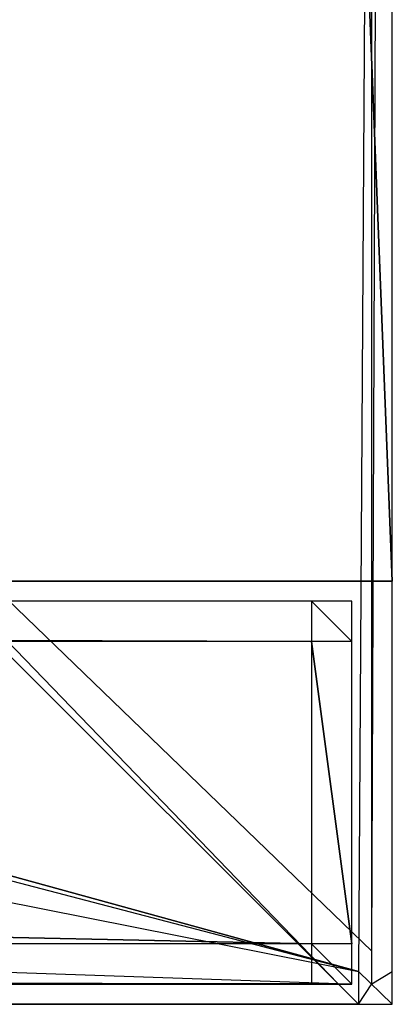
# Model space of a CAD drawing. Extents: x 0 to 1.4, y -0.5 to 0.
# Tile 19 of 22: x 1.3815 to 1.4, y -0.5 to -0.4511. Entities that reach past the tile are written whole.
import ezdxf

# ---------------------------------------------------------------- set-up
doc = ezdxf.new("R2010")
doc.units = 0
for name, color, linetype in [('L28_PLATTE_LEGATO_N_B14400__0__', 7, 'CONTINUOUS'), ('L8_FRONT_LEGATO_S2S2_X_3400__Y_', 7, 'CONTINUOUS'), ('L9_KORPUS_LEGATO_SE_X_190__Y_47', 7, 'CONTINUOUS')]:
    doc.layers.add(name, color=color, linetype=linetype)

msp = doc.modelspace()

# ---------------------------------------------------------------- linework, layer by layer
at = {"layer": 'L28_PLATTE_LEGATO_N_B14400__0__', "color": 8}
for points, invisible_edges in [([(1.398322, -0.498375, 0.38), (0.00192, -0.220523, 0.38), (0.00192, -0.498375, 0.38), (1.398322, -0.498375, 0.38)], 13), ([(0.00192, -0.220523, 0.38), (1.398322, -0.498375, 0.38), (0.682226, -0.311054, 0.38), (0.00192, -0.220523, 0.38)], 10), ([(0.790764, -0.23853, 0.38), (1.398322, -0.498375, 0.38), (0.792538, -0.220523, 0.38), (0.790764, -0.23853, 0.38)], 15), ([(0.792538, -0.220523, 0.38), (1.398322, -0.498375, 0.38), (1.398322, -0.220523, 0.38), (0.792538, -0.220523, 0.38)], 15), ([(1.351959, -0.450334, 0.343069), (1.398987, -0.220523, 0.372564), (1.398987, -0.497362, 0.372564), (1.351959, -0.450334, 0.343069)], 14), ([(1.398322, -0.498375, 0.38), (1.4, -0.220523, 0.38), (1.398322, -0.220523, 0.38), (1.398322, -0.498375, 0.38)], 13), ([(1.4, -0.220523, 0.38), (1.398322, -0.498375, 0.38), (1.4, -0.498375, 0.38), (1.4, -0.220523, 0.38)], 14), ([(1.4, -0.220523, 0.3732), (1.398987, -0.497362, 0.372564), (1.398987, -0.220523, 0.372564), (1.4, -0.220523, 0.3732)], 13), ([(1.398987, -0.497362, 0.372564), (1.4, -0.220523, 0.3732), (1.4, -0.498375, 0.3732), (1.398987, -0.497362, 0.372564)], 14), ([(1.4, -0.220523, 0.378361), (1.4, -0.498375, 0.38), (1.4, -0.498375, 0.378361), (1.4, -0.220523, 0.378361)], 13), ([(1.4, -0.498375, 0.38), (1.4, -0.220523, 0.378361), (1.4, -0.220523, 0.38), (1.4, -0.498375, 0.38)], 14), ([(1.4, -0.220523, 0.3732), (1.4, -0.498375, 0.374378), (1.4, -0.498375, 0.3732), (1.4, -0.220523, 0.3732)], 13), ([(1.4, -0.498375, 0.374378), (1.4, -0.220523, 0.3732), (1.4, -0.220523, 0.374378), (1.4, -0.498375, 0.374378)], 14), ([(1.4, -0.220523, 0.374378), (1.4, -0.498375, 0.378361), (1.4, -0.498375, 0.374378), (1.4, -0.220523, 0.374378)], 13), ([(1.4, -0.498375, 0.378361), (1.4, -0.220523, 0.374378), (1.4, -0.220523, 0.378361), (1.4, -0.498375, 0.378361)], 14), ([(0.785512, -0.255846, 0.38), (1.398322, -0.498375, 0.38), (0.790764, -0.23853, 0.38), (0.785512, -0.255846, 0.38)], 15), ([(0.776982, -0.271804, 0.38), (1.398322, -0.498375, 0.38), (0.785512, -0.255846, 0.38), (0.776982, -0.271804, 0.38)], 15), ([(0.765503, -0.285792, 0.38), (1.398322, -0.498375, 0.38), (0.776982, -0.271804, 0.38), (0.765503, -0.285792, 0.38)], 15), ([(0.751515, -0.297271, 0.38), (1.398322, -0.498375, 0.38), (0.765503, -0.285792, 0.38), (0.751515, -0.297271, 0.38)], 15), ([(0.735557, -0.305801, 0.38), (1.398322, -0.498375, 0.38), (0.751515, -0.297271, 0.38), (0.735557, -0.305801, 0.38)], 15), ([(0.718241, -0.311054, 0.38), (1.398322, -0.498375, 0.38), (0.735557, -0.305801, 0.38), (0.718241, -0.311054, 0.38)], 10), ([(0.682226, -0.311054, 0.38), (1.398322, -0.498375, 0.38), (0.700233, -0.312827, 0.38), (0.682226, -0.311054, 0.38)], 10), ([(0.700233, -0.312827, 0.38), (1.398322, -0.498375, 0.38), (0.718241, -0.311054, 0.38), (0.700233, -0.312827, 0.38)], 13), ([(1.398987, -0.497362, 0.372564), (1.351959, -0.451959, 0.343069), (1.351959, -0.450334, 0.343069), (1.398987, -0.497362, 0.372564)], 13), ([(0.049961, -0.451959, 0.343069), (1.397308, -0.498987, 0.372564), (0.002933, -0.498987, 0.372564), (0.049961, -0.451959, 0.343069)], 13), ([(1.397308, -0.498987, 0.372564), (0.049961, -0.451959, 0.343069), (1.350281, -0.451959, 0.343069), (1.397308, -0.498987, 0.372564)], 14), ([(1.351959, -0.451959, 0.343069), (1.397308, -0.498987, 0.372564), (1.350281, -0.451959, 0.343069), (1.351959, -0.451959, 0.343069)], 13), ([(1.397308, -0.498987, 0.372564), (1.351959, -0.451959, 0.343069), (1.398987, -0.498987, 0.372564), (1.397308, -0.498987, 0.372564)], 14), ([(1.351959, -0.451959, 0.343069), (1.398987, -0.497362, 0.372564), (1.398987, -0.498987, 0.372564), (1.351959, -0.451959, 0.343069)], 14), ([(1.4, -0.498375, 0.3732), (1.398987, -0.498987, 0.372564), (1.398987, -0.497362, 0.372564), (1.4, -0.498375, 0.3732)], 13), ([(1.398322, -0.5, 0.38), (0.00192, -0.498375, 0.38), (0.00192, -0.5, 0.38), (1.398322, -0.5, 0.38)], 13), ([(0.00192, -0.498375, 0.38), (1.398322, -0.5, 0.38), (1.398322, -0.498375, 0.38), (0.00192, -0.498375, 0.38)], 14), ([(1.4, -0.5, 0.38), (1.398322, -0.498375, 0.38), (1.398322, -0.5, 0.38), (1.4, -0.5, 0.38)], 13), ([(1.398322, -0.498375, 0.38), (1.4, -0.5, 0.38), (1.4, -0.498375, 0.38), (1.398322, -0.498375, 0.38)], 14), ([(1.398987, -0.498987, 0.372564), (1.4, -0.498375, 0.3732), (1.4, -0.5, 0.3732), (1.398987, -0.498987, 0.372564)], 14), ([(1.4, -0.498375, 0.378361), (1.4, -0.5, 0.38), (1.4, -0.5, 0.378361), (1.4, -0.498375, 0.378361)], 13), ([(1.4, -0.5, 0.38), (1.4, -0.498375, 0.378361), (1.4, -0.498375, 0.38), (1.4, -0.5, 0.38)], 14), ([(1.4, -0.498375, 0.374378), (1.4, -0.5, 0.378361), (1.4, -0.5, 0.374378), (1.4, -0.498375, 0.374378)], 13), ([(1.4, -0.5, 0.378361), (1.4, -0.498375, 0.374378), (1.4, -0.498375, 0.378361), (1.4, -0.5, 0.378361)], 14), ([(1.4, -0.498375, 0.3732), (1.4, -0.5, 0.374378), (1.4, -0.5, 0.3732), (1.4, -0.498375, 0.3732)], 13), ([(1.4, -0.5, 0.374378), (1.4, -0.498375, 0.3732), (1.4, -0.498375, 0.374378), (1.4, -0.5, 0.374378)], 14), ([(0.002933, -0.498987, 0.372564), (1.398322, -0.5, 0.3732), (0.00192, -0.5, 0.3732), (0.002933, -0.498987, 0.372564)], 13), ([(1.398322, -0.5, 0.3732), (0.002933, -0.498987, 0.372564), (1.397308, -0.498987, 0.372564), (1.398322, -0.5, 0.3732)], 14), ([(1.398987, -0.498987, 0.372564), (1.398322, -0.5, 0.3732), (1.397308, -0.498987, 0.372564), (1.398987, -0.498987, 0.372564)], 13), ([(1.398322, -0.5, 0.3732), (1.398987, -0.498987, 0.372564), (1.4, -0.5, 0.3732), (1.398322, -0.5, 0.3732)], 14), ([(1.398322, -0.5, 0.374378), (0.00192, -0.5, 0.378361), (0.00192, -0.5, 0.374378), (1.398322, -0.5, 0.374378)], 13), ([(0.00192, -0.5, 0.378361), (1.398322, -0.5, 0.374378), (1.398322, -0.5, 0.378361), (0.00192, -0.5, 0.378361)], 14), ([(1.398322, -0.5, 0.378361), (0.00192, -0.5, 0.38), (0.00192, -0.5, 0.378361), (1.398322, -0.5, 0.378361)], 13), ([(0.00192, -0.5, 0.38), (1.398322, -0.5, 0.378361), (1.398322, -0.5, 0.38), (0.00192, -0.5, 0.38)], 14), ([(1.398322, -0.5, 0.3732), (0.00192, -0.5, 0.374378), (0.00192, -0.5, 0.3732), (1.398322, -0.5, 0.3732)], 13), ([(0.00192, -0.5, 0.374378), (1.398322, -0.5, 0.3732), (1.398322, -0.5, 0.374378), (0.00192, -0.5, 0.374378)], 14), ([(1.4, -0.5, 0.378361), (1.398322, -0.5, 0.374378), (1.4, -0.5, 0.374378), (1.4, -0.5, 0.378361)], 13), ([(1.398322, -0.5, 0.374378), (1.4, -0.5, 0.378361), (1.398322, -0.5, 0.378361), (1.398322, -0.5, 0.374378)], 14), ([(1.4, -0.5, 0.374378), (1.398322, -0.5, 0.3732), (1.4, -0.5, 0.3732), (1.4, -0.5, 0.374378)], 13), ([(1.398322, -0.5, 0.3732), (1.4, -0.5, 0.374378), (1.398322, -0.5, 0.374378), (1.398322, -0.5, 0.3732)], 14), ([(1.4, -0.5, 0.38), (1.398322, -0.5, 0.378361), (1.4, -0.5, 0.378361), (1.4, -0.5, 0.38)], 13), ([(1.398322, -0.5, 0.378361), (1.4, -0.5, 0.38), (1.398322, -0.5, 0.38), (1.398322, -0.5, 0.378361)], 14)]:
    msp.add_3dface(points, dxfattribs=dict(at, invisible_edges=invisible_edges))
at = {"layer": 'L8_FRONT_LEGATO_S2S2_X_3400__Y_', "color": 8}
for points, invisible_edges in [([(1.396, -0.482, 0.34), (0.704, -0.48, 0.34), (0.704, -0.482, 0.34), (1.396, -0.482, 0.34)], 13), ([(0.704, -0.48, 0.34), (1.396, -0.482, 0.34), (1.396, -0.48, 0.34), (0.704, -0.48, 0.34)], 14), ([(0.704, -0.48), (1.396, -0.482), (0.704, -0.482), (0.704, -0.48)], 13), ([(1.396, -0.482), (0.704, -0.48), (1.396, -0.48), (1.396, -0.482)], 14), ([(0.704, -0.48, 0.002), (1.396, -0.48, 0.338), (1.396, -0.48, 0.002), (0.704, -0.48, 0.002)], 13), ([(1.396, -0.48, 0.338), (0.704, -0.48, 0.002), (0.704, -0.48, 0.338), (1.396, -0.48, 0.338)], 14), ([(0.704, -0.48, 0.338), (1.396, -0.48, 0.34), (1.396, -0.48, 0.338), (0.704, -0.48, 0.338)], 13), ([(1.396, -0.48, 0.34), (0.704, -0.48, 0.338), (0.704, -0.48, 0.34), (1.396, -0.48, 0.34)], 14), ([(0.704, -0.48), (1.396, -0.48, 0.002), (1.396, -0.48), (0.704, -0.48)], 13), ([(1.396, -0.48, 0.002), (0.704, -0.48), (0.704, -0.48, 0.002), (1.396, -0.48, 0.002)], 14), ([(1.398, -0.482, 0.34), (1.396, -0.48, 0.34), (1.396, -0.482, 0.34), (1.398, -0.482, 0.34)], 13), ([(1.396, -0.48, 0.34), (1.398, -0.482, 0.34), (1.398, -0.48, 0.34), (1.396, -0.48, 0.34)], 14), ([(1.396, -0.48), (1.398, -0.482), (1.396, -0.482), (1.396, -0.48)], 13), ([(1.398, -0.482), (1.396, -0.48), (1.398, -0.48), (1.398, -0.482)], 14), ([(1.396, -0.48, 0.002), (1.398, -0.48, 0.338), (1.398, -0.48, 0.002), (1.396, -0.48, 0.002)], 13), ([(1.398, -0.48, 0.338), (1.396, -0.48, 0.002), (1.396, -0.48, 0.338), (1.398, -0.48, 0.338)], 14), ([(1.396, -0.48), (1.398, -0.48, 0.002), (1.398, -0.48), (1.396, -0.48)], 13), ([(1.398, -0.48, 0.002), (1.396, -0.48), (1.396, -0.48, 0.002), (1.398, -0.48, 0.002)], 14), ([(1.396, -0.48, 0.338), (1.398, -0.48, 0.34), (1.398, -0.48, 0.338), (1.396, -0.48, 0.338)], 13), ([(1.398, -0.48, 0.34), (1.396, -0.48, 0.338), (1.396, -0.48, 0.34), (1.398, -0.48, 0.34)], 14), ([(1.398, -0.48, 0.338), (1.398, -0.482, 0.34), (1.398, -0.482, 0.338), (1.398, -0.48, 0.338)], 13), ([(1.398, -0.482, 0.34), (1.398, -0.48, 0.338), (1.398, -0.48, 0.34), (1.398, -0.482, 0.34)], 14), ([(1.398, -0.48, 0.002), (1.398, -0.482, 0.338), (1.398, -0.482, 0.002), (1.398, -0.48, 0.002)], 13), ([(1.398, -0.482, 0.338), (1.398, -0.48, 0.002), (1.398, -0.48, 0.338), (1.398, -0.482, 0.338)], 14), ([(1.398, -0.48), (1.398, -0.482, 0.002), (1.398, -0.482), (1.398, -0.48)], 13), ([(1.398, -0.482, 0.002), (1.398, -0.48), (1.398, -0.48, 0.002), (1.398, -0.482, 0.002)], 14), ([(0.704, -0.482), (1.396, -0.497), (0.704, -0.497), (0.704, -0.482)], 13), ([(1.396, -0.497), (0.704, -0.482), (1.396, -0.482), (1.396, -0.497)], 14), ([(1.396, -0.497, 0.34), (0.704, -0.482, 0.34), (0.704, -0.497, 0.34), (1.396, -0.497, 0.34)], 13), ([(0.704, -0.482, 0.34), (1.396, -0.497, 0.34), (1.396, -0.482, 0.34), (0.704, -0.482, 0.34)], 14), ([(1.396, -0.482), (1.398, -0.497), (1.396, -0.497), (1.396, -0.482)], 13), ([(1.398, -0.497), (1.396, -0.482), (1.398, -0.482), (1.398, -0.497)], 14), ([(1.398, -0.497, 0.34), (1.396, -0.482, 0.34), (1.396, -0.497, 0.34), (1.398, -0.497, 0.34)], 13), ([(1.396, -0.482, 0.34), (1.398, -0.497, 0.34), (1.398, -0.482, 0.34), (1.396, -0.482, 0.34)], 14), ([(1.398, -0.482, 0.002), (1.398, -0.497, 0.338), (1.398, -0.497, 0.002), (1.398, -0.482, 0.002)], 13), ([(1.398, -0.497, 0.338), (1.398, -0.482, 0.002), (1.398, -0.482, 0.338), (1.398, -0.497, 0.338)], 14), ([(1.398, -0.482), (1.398, -0.497, 0.002), (1.398, -0.497), (1.398, -0.482)], 13), ([(1.398, -0.497, 0.002), (1.398, -0.482), (1.398, -0.482, 0.002), (1.398, -0.497, 0.002)], 14), ([(1.398, -0.482, 0.338), (1.398, -0.497, 0.34), (1.398, -0.497, 0.338), (1.398, -0.482, 0.338)], 13), ([(1.398, -0.497, 0.34), (1.398, -0.482, 0.338), (1.398, -0.482, 0.34), (1.398, -0.497, 0.34)], 14), ([(0.704, -0.497), (1.396, -0.499), (0.704, -0.499), (0.704, -0.497)], 13), ([(1.396, -0.499), (0.704, -0.497), (1.396, -0.497), (1.396, -0.499)], 14), ([(1.396, -0.499, 0.34), (0.704, -0.497, 0.34), (0.704, -0.499, 0.34), (1.396, -0.499, 0.34)], 13), ([(0.704, -0.497, 0.34), (1.396, -0.499, 0.34), (1.396, -0.497, 0.34), (0.704, -0.497, 0.34)], 14), ([(1.398, -0.499, 0.34), (1.396, -0.497, 0.34), (1.396, -0.499, 0.34), (1.398, -0.499, 0.34)], 13), ([(1.396, -0.497, 0.34), (1.398, -0.499, 0.34), (1.398, -0.497, 0.34), (1.396, -0.497, 0.34)], 14), ([(1.396, -0.497), (1.398, -0.499), (1.396, -0.499), (1.396, -0.497)], 13), ([(1.398, -0.499), (1.396, -0.497), (1.398, -0.497), (1.398, -0.499)], 14), ([(1.398, -0.497, 0.002), (1.398, -0.499, 0.338), (1.398, -0.499, 0.002), (1.398, -0.497, 0.002)], 13), ([(1.398, -0.499, 0.338), (1.398, -0.497, 0.002), (1.398, -0.497, 0.338), (1.398, -0.499, 0.338)], 14), ([(1.398, -0.497, 0.338), (1.398, -0.499, 0.34), (1.398, -0.499, 0.338), (1.398, -0.497, 0.338)], 13), ([(1.398, -0.499, 0.34), (1.398, -0.497, 0.338), (1.398, -0.497, 0.34), (1.398, -0.499, 0.34)], 14), ([(1.398, -0.497), (1.398, -0.499, 0.002), (1.398, -0.499), (1.398, -0.497)], 13), ([(1.398, -0.499, 0.002), (1.398, -0.497), (1.398, -0.497, 0.002), (1.398, -0.499, 0.002)], 14), ([(1.396, -0.499, 0.338), (0.704, -0.499, 0.002), (1.396, -0.499, 0.002), (1.396, -0.499, 0.338)], 13), ([(0.704, -0.499, 0.002), (1.396, -0.499, 0.338), (0.704, -0.499, 0.338), (0.704, -0.499, 0.002)], 14), ([(1.396, -0.499, 0.002), (0.704, -0.499), (1.396, -0.499), (1.396, -0.499, 0.002)], 13), ([(0.704, -0.499), (1.396, -0.499, 0.002), (0.704, -0.499, 0.002), (0.704, -0.499)], 14), ([(1.396, -0.499, 0.34), (0.704, -0.499, 0.338), (1.396, -0.499, 0.338), (1.396, -0.499, 0.34)], 13), ([(0.704, -0.499, 0.338), (1.396, -0.499, 0.34), (0.704, -0.499, 0.34), (0.704, -0.499, 0.338)], 14), ([(1.398, -0.499, 0.338), (1.396, -0.499, 0.002), (1.398, -0.499, 0.002), (1.398, -0.499, 0.338)], 13), ([(1.396, -0.499, 0.002), (1.398, -0.499, 0.338), (1.396, -0.499, 0.338), (1.396, -0.499, 0.002)], 14), ([(1.398, -0.499, 0.002), (1.396, -0.499), (1.398, -0.499), (1.398, -0.499, 0.002)], 13), ([(1.396, -0.499), (1.398, -0.499, 0.002), (1.396, -0.499, 0.002), (1.396, -0.499)], 14), ([(1.398, -0.499, 0.34), (1.396, -0.499, 0.338), (1.398, -0.499, 0.338), (1.398, -0.499, 0.34)], 13), ([(1.396, -0.499, 0.338), (1.398, -0.499, 0.34), (1.396, -0.499, 0.34), (1.396, -0.499, 0.338)], 14)]:
    msp.add_3dface(points, dxfattribs=dict(at, invisible_edges=invisible_edges))
at = {"layer": 'L9_KORPUS_LEGATO_SE_X_190__Y_47', "color": 8}
for points, invisible_edges in [([(1.4, -0.479, 0.34), (1.381, 0, 0.34), (1.381, -0.479, 0.34), (1.4, -0.479, 0.34)], 13), ([(1.381, 0, 0.34), (1.4, -0.479, 0.34), (1.4, 0, 0.34), (1.381, 0, 0.34)], 14), ([(1.381, 0), (1.4, -0.479), (1.381, -0.479), (1.381, 0)], 13), ([(1.4, -0.479), (1.381, 0), (1.4, 0), (1.4, -0.479)], 14), ([(1.4, 0), (1.4, -0.479, 0.34), (1.4, -0.479), (1.4, 0)], 13), ([(1.4, -0.479, 0.34), (1.4, 0), (1.4, 0, 0.34), (1.4, -0.479, 0.34)], 14), ([(1.4, -0.479, 0.34), (1.381, -0.479), (1.4, -0.479), (1.4, -0.479, 0.34)], 13), ([(1.381, -0.479), (1.4, -0.479, 0.34), (1.381, -0.479, 0.34), (1.381, -0.479)], 14)]:
    msp.add_3dface(points, dxfattribs=dict(at, invisible_edges=invisible_edges))

doc.saveas('drawing.dxf')
